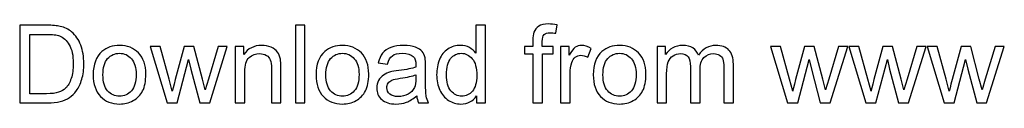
# Model space of a CAD drawing. Header units: centimetres. Extents: x -179 to 199, y -139 to 174.
# Tile 15 of 76: x -107.68 to -62.75, y -138.74 to -135.08. Entities that reach past the tile are written whole.
import ezdxf

# ---------------------------------------------------------------- set-up
doc = ezdxf.new("R2010")
doc.units = ezdxf.units.CM
doc.header["$MEASUREMENT"] = 0
doc.layers.add('Layer 1', color=7, linetype='Continuous')

msp = doc.modelspace()

# ---------------------------------------------------------------- linework, layer by layer
at = {"layer": 'Layer 1', "color": 250}
for points, knots in [([(-107.68256, -138.68261), (-107.68256, -138.68261), (-107.68256, -135.14174), (-107.68256, -135.14174), (-107.68256, -135.14174), (-107.68256, -135.14174), (-106.46271, -135.14174), (-106.46271, -135.14174), (-106.46271, -135.14174), (-106.18741, -135.14174), (-105.97724, -135.15822), (-105.83217, -135.19202), (-105.83217, -135.19202), (-105.62941, -135.239), (-105.45633, -135.32389), (-105.31291, -135.44588), (-105.31291, -135.44588), (-105.12581, -135.60413), (-104.98652, -135.80524), (-104.8942, -136.05086), (-104.8942, -136.05086), (-104.80107, -136.29648), (-104.75491, -136.57754), (-104.75491, -136.89322), (-104.75491, -136.89322), (-104.75491, -137.16191), (-104.78623, -137.40012), (-104.84887, -137.60782), (-104.84887, -137.60782), (-104.91151, -137.81553), (-104.99229, -137.98779), (-105.09037, -138.12379), (-105.09037, -138.12379), (-105.18928, -138.25978), (-105.29643, -138.36693), (-105.41347, -138.44441), (-105.41347, -138.44441), (-105.52968, -138.52271), (-105.67062, -138.58205), (-105.83547, -138.62244), (-105.83547, -138.62244), (-106.00114, -138.66283), (-106.19071, -138.68261), (-106.40501, -138.68261), (-106.40501, -138.68261), (-106.40501, -138.68261), (-107.68256, -138.68261), (-107.68256, -138.68261)], [0, 0, 0, 0, 0.07692308, 0.07692308, 0.07692308, 0.07692308, 0.15384615, 0.15384615, 0.15384615, 0.15384615, 0.23076923, 0.23076923, 0.23076923, 0.23076923, 0.30769231, 0.30769231, 0.30769231, 0.30769231, 0.38461538, 0.38461538, 0.38461538, 0.38461538, 0.46153846, 0.46153846, 0.46153846, 0.46153846, 0.53846154, 0.53846154, 0.53846154, 0.53846154, 0.61538462, 0.61538462, 0.61538462, 0.61538462, 0.69230769, 0.69230769, 0.69230769, 0.69230769, 0.76923077, 0.76923077, 0.76923077, 0.76923077, 0.84615385, 0.84615385, 0.84615385, 0.84615385, 1, 1, 1, 1]), ([(-95.10323, -138.68261), (-95.10323, -138.68261), (-95.10323, -135.14174), (-95.10323, -135.14174), (-95.10323, -135.14174), (-95.10323, -135.14174), (-94.66804, -135.14174), (-94.66804, -135.14174), (-94.66804, -135.14174), (-94.66804, -135.14174), (-94.66804, -138.68261), (-94.66804, -138.68261), (-94.66804, -138.68261), (-94.66804, -138.68261), (-95.10323, -138.68261), (-95.10323, -138.68261)], [0, 0, 0, 0, 0.2, 0.2, 0.2, 0.2, 0.4, 0.4, 0.4, 0.4, 0.6, 0.6, 0.6, 0.6, 1, 1, 1, 1]), ([(-86.83707, -138.68261), (-86.83707, -138.68261), (-86.83707, -138.35704), (-86.83707, -138.35704), (-86.83707, -138.35704), (-86.99945, -138.61008), (-87.23847, -138.73701), (-87.55415, -138.73701), (-87.55415, -138.73701), (-87.75856, -138.73701), (-87.94648, -138.68096), (-88.1171, -138.56804), (-88.1171, -138.56804), (-88.28853, -138.45595), (-88.42124, -138.29852), (-88.51602, -138.09741), (-88.51602, -138.09741), (-88.60998, -137.89548), (-88.65696, -137.66387), (-88.65696, -137.40176), (-88.65696, -137.40176), (-88.65696, -137.14625), (-88.6141, -136.91465), (-88.52921, -136.70612), (-88.52921, -136.70612), (-88.44349, -136.49841), (-88.31573, -136.33851), (-88.14512, -136.22807), (-88.14512, -136.22807), (-87.97533, -136.1168), (-87.78411, -136.06157), (-87.57393, -136.06157), (-87.57393, -136.06157), (-87.41898, -136.06157), (-87.28133, -136.09454), (-87.161, -136.15966), (-87.161, -136.15966), (-87.04066, -136.22477), (-86.94258, -136.31049), (-86.86675, -136.41517), (-86.86675, -136.41517), (-86.86675, -136.41517), (-86.86675, -135.14174), (-86.86675, -135.14174), (-86.86675, -135.14174), (-86.86675, -135.14174), (-86.43156, -135.14174), (-86.43156, -135.14174), (-86.43156, -135.14174), (-86.43156, -135.14174), (-86.43156, -138.68261), (-86.43156, -138.68261), (-86.43156, -138.68261), (-86.43156, -138.68261), (-86.83707, -138.68261), (-86.83707, -138.68261)], [0, 0, 0, 0, 0.06666667, 0.06666667, 0.06666667, 0.06666667, 0.13333333, 0.13333333, 0.13333333, 0.13333333, 0.2, 0.2, 0.2, 0.2, 0.26666667, 0.26666667, 0.26666667, 0.26666667, 0.33333333, 0.33333333, 0.33333333, 0.33333333, 0.4, 0.4, 0.4, 0.4, 0.46666667, 0.46666667, 0.46666667, 0.46666667, 0.53333333, 0.53333333, 0.53333333, 0.53333333, 0.6, 0.6, 0.6, 0.6, 0.66666667, 0.66666667, 0.66666667, 0.66666667, 0.73333333, 0.73333333, 0.73333333, 0.73333333, 0.8, 0.8, 0.8, 0.8, 0.86666667, 0.86666667, 0.86666667, 0.86666667, 1, 1, 1, 1]), ([(-84.26549, -138.68261), (-84.26549, -138.68261), (-84.26549, -136.45226), (-84.26549, -136.45226), (-84.26549, -136.45226), (-84.26549, -136.45226), (-84.65123, -136.45226), (-84.65123, -136.45226), (-84.65123, -136.45226), (-84.65123, -136.45226), (-84.65123, -136.11597), (-84.65123, -136.11597), (-84.65123, -136.11597), (-84.65123, -136.11597), (-84.26549, -136.11597), (-84.26549, -136.11597), (-84.26549, -136.11597), (-84.26549, -136.11597), (-84.26549, -135.84398), (-84.26549, -135.84398), (-84.26549, -135.84398), (-84.26549, -135.67172), (-84.25066, -135.54396), (-84.22016, -135.46071), (-84.22016, -135.46071), (-84.17813, -135.34862), (-84.10559, -135.25713), (-84.00009, -135.18707), (-84.00009, -135.18707), (-83.89542, -135.11701), (-83.74788, -135.0824), (-83.55831, -135.0824), (-83.55831, -135.0824), (-83.4355, -135.0824), (-83.30033, -135.09723), (-83.15197, -135.12608), (-83.15197, -135.12608), (-83.15197, -135.12608), (-83.21708, -135.50687), (-83.21708, -135.50687), (-83.21708, -135.50687), (-83.30775, -135.49121), (-83.39264, -135.48297), (-83.47341, -135.48297), (-83.47341, -135.48297), (-83.60529, -135.48297), (-83.69843, -135.51099), (-83.75365, -135.56704), (-83.75365, -135.56704), (-83.80805, -135.62309), (-83.83525, -135.72776), (-83.83525, -135.88107), (-83.83525, -135.88107), (-83.83525, -135.88107), (-83.83525, -136.11597), (-83.83525, -136.11597), (-83.83525, -136.11597), (-83.83525, -136.11597), (-83.33577, -136.11597), (-83.33577, -136.11597), (-83.33577, -136.11597), (-83.33577, -136.11597), (-83.33577, -136.45226), (-83.33577, -136.45226), (-83.33577, -136.45226), (-83.33577, -136.45226), (-83.8303, -136.45226), (-83.8303, -136.45226), (-83.8303, -136.45226), (-83.8303, -136.45226), (-83.8303, -138.68261), (-83.8303, -138.68261), (-83.8303, -138.68261), (-83.8303, -138.68261), (-84.26549, -138.68261), (-84.26549, -138.68261)], [0, 0, 0, 0, 0.05, 0.05, 0.05, 0.05, 0.1, 0.1, 0.1, 0.1, 0.15, 0.15, 0.15, 0.15, 0.2, 0.2, 0.2, 0.2, 0.25, 0.25, 0.25, 0.25, 0.3, 0.3, 0.3, 0.3, 0.35, 0.35, 0.35, 0.35, 0.4, 0.4, 0.4, 0.4, 0.45, 0.45, 0.45, 0.45, 0.5, 0.5, 0.5, 0.5, 0.55, 0.55, 0.55, 0.55, 0.6, 0.6, 0.6, 0.6, 0.65, 0.65, 0.65, 0.65, 0.7, 0.7, 0.7, 0.7, 0.75, 0.75, 0.75, 0.75, 0.8, 0.8, 0.8, 0.8, 0.85, 0.85, 0.85, 0.85, 0.9, 0.9, 0.9, 0.9, 1, 1, 1, 1]), ([(-107.21275, -138.2672), (-107.21275, -138.2672), (-106.45776, -138.2672), (-106.45776, -138.2672), (-106.45776, -138.2672), (-106.2245, -138.2672), (-106.04153, -138.24577), (-105.90883, -138.20209), (-105.90883, -138.20209), (-105.77613, -138.1584), (-105.67062, -138.09741), (-105.5915, -138.01828), (-105.5915, -138.01828), (-105.48105, -137.90701), (-105.39451, -137.75701), (-105.33269, -137.56908), (-105.33269, -137.56908), (-105.27088, -137.38116), (-105.23956, -137.15367), (-105.23956, -136.8858), (-105.23956, -136.8858), (-105.23956, -136.5149), (-105.30055, -136.22972), (-105.42171, -136.03025), (-105.42171, -136.03025), (-105.54287, -135.83079), (-105.69041, -135.69727), (-105.86432, -135.62968), (-105.86432, -135.62968), (-105.9896, -135.58105), (-106.19154, -135.55715), (-106.47012, -135.55715), (-106.47012, -135.55715), (-106.47012, -135.55715), (-107.21275, -135.55715), (-107.21275, -135.55715), (-107.21275, -135.55715), (-107.21275, -135.55715), (-107.21275, -138.2672), (-107.21275, -138.2672)], [0, 0, 0, 0, 0.09090909, 0.09090909, 0.09090909, 0.09090909, 0.18181818, 0.18181818, 0.18181818, 0.18181818, 0.27272727, 0.27272727, 0.27272727, 0.27272727, 0.36363636, 0.36363636, 0.36363636, 0.36363636, 0.45454545, 0.45454545, 0.45454545, 0.45454545, 0.54545455, 0.54545455, 0.54545455, 0.54545455, 0.63636364, 0.63636364, 0.63636364, 0.63636364, 0.72727273, 0.72727273, 0.72727273, 0.72727273, 0.81818182, 0.81818182, 0.81818182, 0.81818182, 1, 1, 1, 1]), ([(-104.32878, -137.39929), (-104.32878, -136.92536), (-104.19691, -136.57424), (-103.93233, -136.34593), (-103.93233, -136.34593), (-103.71226, -136.15636), (-103.44274, -136.06157), (-103.12541, -136.06157), (-103.12541, -136.06157), (-102.77347, -136.06157), (-102.48499, -136.17697), (-102.2608, -136.40775), (-102.2608, -136.40775), (-102.03744, -136.63771), (-101.92534, -136.95668), (-101.92534, -137.36303), (-101.92534, -137.36303), (-101.92534, -137.69272), (-101.9748, -137.95152), (-102.0737, -138.14027), (-102.0737, -138.14027), (-102.17261, -138.32902), (-102.31685, -138.47573), (-102.50642, -138.58041), (-102.50642, -138.58041), (-102.69517, -138.68508), (-102.90205, -138.73701), (-103.12541, -138.73701), (-103.12541, -138.73701), (-103.48478, -138.73701), (-103.7749, -138.62244), (-103.99662, -138.39248), (-103.99662, -138.39248), (-104.21834, -138.16252), (-104.32878, -137.83119), (-104.32878, -137.39929)], [0, 0, 0, 0, 0.1, 0.1, 0.1, 0.1, 0.2, 0.2, 0.2, 0.2, 0.3, 0.3, 0.3, 0.3, 0.4, 0.4, 0.4, 0.4, 0.5, 0.5, 0.5, 0.5, 0.6, 0.6, 0.6, 0.6, 0.7, 0.7, 0.7, 0.7, 0.8, 0.8, 0.8, 0.8, 1, 1, 1, 1]), ([(-100.95358, -138.68261), (-100.95358, -138.68261), (-101.72918, -136.11597), (-101.72918, -136.11597), (-101.72918, -136.11597), (-101.72918, -136.11597), (-101.2742, -136.11597), (-101.2742, -136.11597), (-101.2742, -136.11597), (-101.2742, -136.11597), (-100.86456, -137.59711), (-100.86456, -137.59711), (-100.86456, -137.59711), (-100.86456, -137.59711), (-100.7195, -138.14851), (-100.7195, -138.14851), (-100.7195, -138.14851), (-100.71373, -138.12131), (-100.66922, -137.94493), (-100.5868, -137.61936), (-100.5868, -137.61936), (-100.5868, -137.61936), (-100.18046, -136.11597), (-100.18046, -136.11597), (-100.18046, -136.11597), (-100.18046, -136.11597), (-99.73455, -136.11597), (-99.73455, -136.11597), (-99.73455, -136.11597), (-99.73455, -136.11597), (-99.34799, -137.60617), (-99.34799, -137.60617), (-99.34799, -137.60617), (-99.34799, -137.60617), (-99.22188, -138.09494), (-99.22188, -138.09494), (-99.22188, -138.09494), (-99.22188, -138.09494), (-99.07435, -137.59958), (-99.07435, -137.59958), (-99.07435, -137.59958), (-99.07435, -137.59958), (-98.63091, -136.11597), (-98.63091, -136.11597), (-98.63091, -136.11597), (-98.63091, -136.11597), (-98.20809, -136.11597), (-98.20809, -136.11597), (-98.20809, -136.11597), (-98.20809, -136.11597), (-99.01336, -138.68261), (-99.01336, -138.68261), (-99.01336, -138.68261), (-99.01336, -138.68261), (-99.46338, -138.68261), (-99.46338, -138.68261), (-99.46338, -138.68261), (-99.46338, -138.68261), (-99.87055, -137.14708), (-99.87055, -137.14708), (-99.87055, -137.14708), (-99.87055, -137.14708), (-99.97358, -136.70777), (-99.97358, -136.70777), (-99.97358, -136.70777), (-99.97358, -136.70777), (-100.49284, -138.68261), (-100.49284, -138.68261), (-100.49284, -138.68261), (-100.49284, -138.68261), (-100.95358, -138.68261), (-100.95358, -138.68261)], [0, 0, 0, 0, 0.05263158, 0.05263158, 0.05263158, 0.05263158, 0.10526316, 0.10526316, 0.10526316, 0.10526316, 0.15789474, 0.15789474, 0.15789474, 0.15789474, 0.21052632, 0.21052632, 0.21052632, 0.21052632, 0.26315789, 0.26315789, 0.26315789, 0.26315789, 0.31578947, 0.31578947, 0.31578947, 0.31578947, 0.36842105, 0.36842105, 0.36842105, 0.36842105, 0.42105263, 0.42105263, 0.42105263, 0.42105263, 0.47368421, 0.47368421, 0.47368421, 0.47368421, 0.52631579, 0.52631579, 0.52631579, 0.52631579, 0.57894737, 0.57894737, 0.57894737, 0.57894737, 0.63157895, 0.63157895, 0.63157895, 0.63157895, 0.68421053, 0.68421053, 0.68421053, 0.68421053, 0.73684211, 0.73684211, 0.73684211, 0.73684211, 0.78947368, 0.78947368, 0.78947368, 0.78947368, 0.84210526, 0.84210526, 0.84210526, 0.84210526, 0.89473684, 0.89473684, 0.89473684, 0.89473684, 1, 1, 1, 1]), ([(-97.84378, -138.68261), (-97.84378, -138.68261), (-97.84378, -136.11597), (-97.84378, -136.11597), (-97.84378, -136.11597), (-97.84378, -136.11597), (-97.45309, -136.11597), (-97.45309, -136.11597), (-97.45309, -136.11597), (-97.45309, -136.11597), (-97.45309, -136.48028), (-97.45309, -136.48028), (-97.45309, -136.48028), (-97.26517, -136.20087), (-96.99318, -136.06157), (-96.63794, -136.06157), (-96.63794, -136.06157), (-96.48298, -136.06157), (-96.34121, -136.0896), (-96.21181, -136.14482), (-96.21181, -136.14482), (-96.08241, -136.20004), (-95.98515, -136.2734), (-95.92086, -136.36324), (-95.92086, -136.36324), (-95.85657, -136.45308), (-95.81124, -136.56023), (-95.78569, -136.68386), (-95.78569, -136.68386), (-95.77003, -136.76464), (-95.76178, -136.90558), (-95.76178, -137.10669), (-95.76178, -137.10669), (-95.76178, -137.10669), (-95.76178, -138.68261), (-95.76178, -138.68261), (-95.76178, -138.68261), (-95.76178, -138.68261), (-96.19698, -138.68261), (-96.19698, -138.68261), (-96.19698, -138.68261), (-96.19698, -138.68261), (-96.19698, -137.12318), (-96.19698, -137.12318), (-96.19698, -137.12318), (-96.19698, -136.94597), (-96.21346, -136.81327), (-96.24725, -136.7259), (-96.24725, -136.7259), (-96.28105, -136.63853), (-96.34121, -136.56847), (-96.42693, -136.51572), (-96.42693, -136.51572), (-96.51265, -136.4638), (-96.61403, -136.43742), (-96.72942, -136.43742), (-96.72942, -136.43742), (-96.91405, -136.43742), (-97.07313, -136.49594), (-97.20748, -136.61381), (-97.20748, -136.61381), (-97.34182, -136.73085), (-97.40859, -136.95421), (-97.40859, -137.28225), (-97.40859, -137.28225), (-97.40859, -137.28225), (-97.40859, -138.68261), (-97.40859, -138.68261), (-97.40859, -138.68261), (-97.40859, -138.68261), (-97.84378, -138.68261), (-97.84378, -138.68261)], [0, 0, 0, 0, 0.05263158, 0.05263158, 0.05263158, 0.05263158, 0.10526316, 0.10526316, 0.10526316, 0.10526316, 0.15789474, 0.15789474, 0.15789474, 0.15789474, 0.21052632, 0.21052632, 0.21052632, 0.21052632, 0.26315789, 0.26315789, 0.26315789, 0.26315789, 0.31578947, 0.31578947, 0.31578947, 0.31578947, 0.36842105, 0.36842105, 0.36842105, 0.36842105, 0.42105263, 0.42105263, 0.42105263, 0.42105263, 0.47368421, 0.47368421, 0.47368421, 0.47368421, 0.52631579, 0.52631579, 0.52631579, 0.52631579, 0.57894737, 0.57894737, 0.57894737, 0.57894737, 0.63157895, 0.63157895, 0.63157895, 0.63157895, 0.68421053, 0.68421053, 0.68421053, 0.68421053, 0.73684211, 0.73684211, 0.73684211, 0.73684211, 0.78947368, 0.78947368, 0.78947368, 0.78947368, 0.84210526, 0.84210526, 0.84210526, 0.84210526, 0.89473684, 0.89473684, 0.89473684, 0.89473684, 1, 1, 1, 1]), ([(-94.15784, -137.39929), (-94.15784, -136.92536), (-94.02597, -136.57424), (-93.76139, -136.34593), (-93.76139, -136.34593), (-93.54132, -136.15636), (-93.2718, -136.06157), (-92.95447, -136.06157), (-92.95447, -136.06157), (-92.60253, -136.06157), (-92.31405, -136.17697), (-92.08986, -136.40775), (-92.08986, -136.40775), (-91.8665, -136.63771), (-91.7544, -136.95668), (-91.7544, -137.36303), (-91.7544, -137.36303), (-91.7544, -137.69272), (-91.80386, -137.95152), (-91.90276, -138.14027), (-91.90276, -138.14027), (-92.00167, -138.32902), (-92.14591, -138.47573), (-92.33548, -138.58041), (-92.33548, -138.58041), (-92.52423, -138.68508), (-92.73111, -138.73701), (-92.95447, -138.73701), (-92.95447, -138.73701), (-93.31384, -138.73701), (-93.60396, -138.62244), (-93.82568, -138.39248), (-93.82568, -138.39248), (-94.0474, -138.16252), (-94.15784, -137.83119), (-94.15784, -137.39929)], [0, 0, 0, 0, 0.1, 0.1, 0.1, 0.1, 0.2, 0.2, 0.2, 0.2, 0.3, 0.3, 0.3, 0.3, 0.4, 0.4, 0.4, 0.4, 0.5, 0.5, 0.5, 0.5, 0.6, 0.6, 0.6, 0.6, 0.7, 0.7, 0.7, 0.7, 0.8, 0.8, 0.8, 0.8, 1, 1, 1, 1]), ([(-89.56773, -138.36116), (-89.72928, -138.49881), (-89.88506, -138.59524), (-90.03424, -138.65211), (-90.03424, -138.65211), (-90.18343, -138.70899), (-90.34333, -138.73701), (-90.51477, -138.73701), (-90.51477, -138.73701), (-90.79665, -138.73701), (-91.01342, -138.6686), (-91.16508, -138.53095), (-91.16508, -138.53095), (-91.31674, -138.39413), (-91.39257, -138.21857), (-91.39257, -138.0051), (-91.39257, -138.0051), (-91.39257, -137.87981), (-91.36372, -137.76525), (-91.30685, -137.6614), (-91.30685, -137.6614), (-91.24915, -137.55754), (-91.17415, -137.47512), (-91.08183, -137.41248), (-91.08183, -137.41248), (-90.9887, -137.34984), (-90.88484, -137.30203), (-90.76863, -137.26989), (-90.76863, -137.26989), (-90.68291, -137.24763), (-90.55351, -137.2262), (-90.38124, -137.20477), (-90.38124, -137.20477), (-90.03012, -137.16356), (-89.77049, -137.11329), (-89.60482, -137.05559), (-89.60482, -137.05559), (-89.60317, -136.99625), (-89.60235, -136.95833), (-89.60235, -136.94267), (-89.60235, -136.94267), (-89.60235, -136.76629), (-89.64356, -136.64183), (-89.72598, -136.5693), (-89.72598, -136.5693), (-89.83725, -136.47121), (-90.00292, -136.42259), (-90.22217, -136.42259), (-90.22217, -136.42259), (-90.4274, -136.42259), (-90.57906, -136.45885), (-90.67632, -136.53056), (-90.67632, -136.53056), (-90.7744, -136.60227), (-90.84611, -136.7292), (-90.89309, -136.91217), (-90.89309, -136.91217), (-90.89309, -136.91217), (-91.31839, -136.85283), (-91.31839, -136.85283), (-91.31839, -136.85283), (-91.27965, -136.67068), (-91.21618, -136.52314), (-91.12717, -136.41105), (-91.12717, -136.41105), (-91.03815, -136.29895), (-90.90957, -136.21323), (-90.74143, -136.15224), (-90.74143, -136.15224), (-90.57411, -136.09207), (-90.37877, -136.06157), (-90.15788, -136.06157), (-90.15788, -136.06157), (-89.93863, -136.06157), (-89.75978, -136.08713), (-89.62213, -136.13905), (-89.62213, -136.13905), (-89.48531, -136.19098), (-89.38393, -136.25527), (-89.31964, -136.33357), (-89.31964, -136.33357), (-89.25535, -136.41187), (-89.21002, -136.51078), (-89.18364, -136.63029), (-89.18364, -136.63029), (-89.16963, -136.70447), (-89.16221, -136.83799), (-89.16221, -137.03004), (-89.16221, -137.03004), (-89.16221, -137.03004), (-89.16221, -137.607), (-89.16221, -137.607), (-89.16221, -137.607), (-89.16221, -138.01004), (-89.15315, -138.26473), (-89.13502, -138.3727), (-89.13502, -138.3727), (-89.11771, -138.48067), (-89.08144, -138.5837), (-89.02869, -138.68261), (-89.02869, -138.68261), (-89.02869, -138.68261), (-89.48366, -138.68261), (-89.48366, -138.68261), (-89.48366, -138.68261), (-89.52735, -138.59112), (-89.55537, -138.48397), (-89.56773, -138.36116)], [0, 0, 0, 0, 0.03571429, 0.03571429, 0.03571429, 0.03571429, 0.07142857, 0.07142857, 0.07142857, 0.07142857, 0.10714286, 0.10714286, 0.10714286, 0.10714286, 0.14285714, 0.14285714, 0.14285714, 0.14285714, 0.17857143, 0.17857143, 0.17857143, 0.17857143, 0.21428571, 0.21428571, 0.21428571, 0.21428571, 0.25, 0.25, 0.25, 0.25, 0.28571429, 0.28571429, 0.28571429, 0.28571429, 0.32142857, 0.32142857, 0.32142857, 0.32142857, 0.35714286, 0.35714286, 0.35714286, 0.35714286, 0.39285714, 0.39285714, 0.39285714, 0.39285714, 0.42857143, 0.42857143, 0.42857143, 0.42857143, 0.46428571, 0.46428571, 0.46428571, 0.46428571, 0.5, 0.5, 0.5, 0.5, 0.53571429, 0.53571429, 0.53571429, 0.53571429, 0.57142857, 0.57142857, 0.57142857, 0.57142857, 0.60714286, 0.60714286, 0.60714286, 0.60714286, 0.64285714, 0.64285714, 0.64285714, 0.64285714, 0.67857143, 0.67857143, 0.67857143, 0.67857143, 0.71428571, 0.71428571, 0.71428571, 0.71428571, 0.75, 0.75, 0.75, 0.75, 0.78571429, 0.78571429, 0.78571429, 0.78571429, 0.82142857, 0.82142857, 0.82142857, 0.82142857, 0.85714286, 0.85714286, 0.85714286, 0.85714286, 0.89285714, 0.89285714, 0.89285714, 0.89285714, 0.92857143, 0.92857143, 0.92857143, 0.92857143, 1, 1, 1, 1]), ([(-83.00031, -138.68261), (-83.00031, -138.68261), (-83.00031, -136.11597), (-83.00031, -136.11597), (-83.00031, -136.11597), (-83.00031, -136.11597), (-82.60963, -136.11597), (-82.60963, -136.11597), (-82.60963, -136.11597), (-82.60963, -136.11597), (-82.60963, -136.50913), (-82.60963, -136.50913), (-82.60963, -136.50913), (-82.5099, -136.32697), (-82.41759, -136.20664), (-82.33269, -136.14894), (-82.33269, -136.14894), (-82.24779, -136.09042), (-82.15466, -136.06157), (-82.05328, -136.06157), (-82.05328, -136.06157), (-81.90657, -136.06157), (-81.75738, -136.10773), (-81.60572, -136.19922), (-81.60572, -136.19922), (-81.60572, -136.19922), (-81.76068, -136.60062), (-81.76068, -136.60062), (-81.76068, -136.60062), (-81.86618, -136.54127), (-81.97168, -136.5116), (-82.07718, -136.5116), (-82.07718, -136.5116), (-82.17197, -136.5116), (-82.25686, -136.54045), (-82.33187, -136.59732), (-82.33187, -136.59732), (-82.40687, -136.65419), (-82.46044, -136.73332), (-82.49259, -136.8347), (-82.49259, -136.8347), (-82.54122, -136.98883), (-82.56512, -137.15779), (-82.56512, -137.3416), (-82.56512, -137.3416), (-82.56512, -137.3416), (-82.56512, -138.68261), (-82.56512, -138.68261), (-82.56512, -138.68261), (-82.56512, -138.68261), (-83.00031, -138.68261), (-83.00031, -138.68261)], [0, 0, 0, 0, 0.07142857, 0.07142857, 0.07142857, 0.07142857, 0.14285714, 0.14285714, 0.14285714, 0.14285714, 0.21428571, 0.21428571, 0.21428571, 0.21428571, 0.28571429, 0.28571429, 0.28571429, 0.28571429, 0.35714286, 0.35714286, 0.35714286, 0.35714286, 0.42857143, 0.42857143, 0.42857143, 0.42857143, 0.5, 0.5, 0.5, 0.5, 0.57142857, 0.57142857, 0.57142857, 0.57142857, 0.64285714, 0.64285714, 0.64285714, 0.64285714, 0.71428571, 0.71428571, 0.71428571, 0.71428571, 0.78571429, 0.78571429, 0.78571429, 0.78571429, 0.85714286, 0.85714286, 0.85714286, 0.85714286, 1, 1, 1, 1]), ([(-81.51176, -137.39929), (-81.51176, -136.92536), (-81.37989, -136.57424), (-81.11531, -136.34593), (-81.11531, -136.34593), (-80.89524, -136.15636), (-80.62572, -136.06157), (-80.30839, -136.06157), (-80.30839, -136.06157), (-79.95645, -136.06157), (-79.66797, -136.17697), (-79.44378, -136.40775), (-79.44378, -136.40775), (-79.22042, -136.63771), (-79.10832, -136.95668), (-79.10832, -137.36303), (-79.10832, -137.36303), (-79.10832, -137.69272), (-79.15778, -137.95152), (-79.25668, -138.14027), (-79.25668, -138.14027), (-79.35559, -138.32902), (-79.49983, -138.47573), (-79.6894, -138.58041), (-79.6894, -138.58041), (-79.87815, -138.68508), (-80.08503, -138.73701), (-80.30839, -138.73701), (-80.30839, -138.73701), (-80.66776, -138.73701), (-80.95788, -138.62244), (-81.1796, -138.39248), (-81.1796, -138.39248), (-81.40132, -138.16252), (-81.51176, -137.83119), (-81.51176, -137.39929)], [0, 0, 0, 0, 0.1, 0.1, 0.1, 0.1, 0.2, 0.2, 0.2, 0.2, 0.3, 0.3, 0.3, 0.3, 0.4, 0.4, 0.4, 0.4, 0.5, 0.5, 0.5, 0.5, 0.6, 0.6, 0.6, 0.6, 0.7, 0.7, 0.7, 0.7, 0.8, 0.8, 0.8, 0.8, 1, 1, 1, 1]), ([(-78.59813, -138.68261), (-78.59813, -138.68261), (-78.59813, -136.11597), (-78.59813, -136.11597), (-78.59813, -136.11597), (-78.59813, -136.11597), (-78.20744, -136.11597), (-78.20744, -136.11597), (-78.20744, -136.11597), (-78.20744, -136.11597), (-78.20744, -136.47863), (-78.20744, -136.47863), (-78.20744, -136.47863), (-78.12749, -136.35335), (-78.02035, -136.25197), (-77.88682, -136.17614), (-77.88682, -136.17614), (-77.7533, -136.09949), (-77.60164, -136.06157), (-77.43102, -136.06157), (-77.43102, -136.06157), (-77.24145, -136.06157), (-77.08567, -136.10114), (-76.96451, -136.17944), (-76.96451, -136.17944), (-76.84335, -136.25856), (-76.75763, -136.36819), (-76.70818, -136.50995), (-76.70818, -136.50995), (-76.50377, -136.21076), (-76.23919, -136.06157), (-75.9128, -136.06157), (-75.9128, -136.06157), (-75.65729, -136.06157), (-75.4603, -136.13163), (-75.32348, -136.27258), (-75.32348, -136.27258), (-75.18584, -136.41352), (-75.1166, -136.63029), (-75.1166, -136.92289), (-75.1166, -136.92289), (-75.1166, -136.92289), (-75.1166, -138.68261), (-75.1166, -138.68261), (-75.1166, -138.68261), (-75.1166, -138.68261), (-75.55179, -138.68261), (-75.55179, -138.68261), (-75.55179, -138.68261), (-75.55179, -138.68261), (-75.55179, -137.06713), (-75.55179, -137.06713), (-75.55179, -137.06713), (-75.55179, -136.89404), (-75.56663, -136.76876), (-75.59465, -136.69211), (-75.59465, -136.69211), (-75.62267, -136.61545), (-75.67378, -136.55446), (-75.74878, -136.50748), (-75.74878, -136.50748), (-75.82296, -136.4605), (-75.91033, -136.43742), (-76.01006, -136.43742), (-76.01006, -136.43742), (-76.19139, -136.43742), (-76.3414, -136.49759), (-76.46091, -136.6171), (-76.46091, -136.6171), (-76.58042, -136.73744), (-76.63977, -136.92948), (-76.63977, -137.19324), (-76.63977, -137.19324), (-76.63977, -137.19324), (-76.63977, -138.68261), (-76.63977, -138.68261), (-76.63977, -138.68261), (-76.63977, -138.68261), (-77.07496, -138.68261), (-77.07496, -138.68261), (-77.07496, -138.68261), (-77.07496, -138.68261), (-77.07496, -137.01685), (-77.07496, -137.01685), (-77.07496, -137.01685), (-77.07496, -136.82398), (-77.1104, -136.67892), (-77.18128, -136.58248), (-77.18128, -136.58248), (-77.25217, -136.48605), (-77.36838, -136.43742), (-77.52911, -136.43742), (-77.52911, -136.43742), (-77.65109, -136.43742), (-77.76401, -136.46957), (-77.86786, -136.53386), (-77.86786, -136.53386), (-77.97172, -136.59814), (-78.04672, -136.69211), (-78.0937, -136.81656), (-78.0937, -136.81656), (-78.13986, -136.9402), (-78.16294, -137.11906), (-78.16294, -137.35231), (-78.16294, -137.35231), (-78.16294, -137.35231), (-78.16294, -138.68261), (-78.16294, -138.68261), (-78.16294, -138.68261), (-78.16294, -138.68261), (-78.59813, -138.68261), (-78.59813, -138.68261)], [0, 0, 0, 0, 0.03448276, 0.03448276, 0.03448276, 0.03448276, 0.06896552, 0.06896552, 0.06896552, 0.06896552, 0.10344828, 0.10344828, 0.10344828, 0.10344828, 0.13793103, 0.13793103, 0.13793103, 0.13793103, 0.17241379, 0.17241379, 0.17241379, 0.17241379, 0.20689655, 0.20689655, 0.20689655, 0.20689655, 0.24137931, 0.24137931, 0.24137931, 0.24137931, 0.27586207, 0.27586207, 0.27586207, 0.27586207, 0.31034483, 0.31034483, 0.31034483, 0.31034483, 0.34482759, 0.34482759, 0.34482759, 0.34482759, 0.37931034, 0.37931034, 0.37931034, 0.37931034, 0.4137931, 0.4137931, 0.4137931, 0.4137931, 0.44827586, 0.44827586, 0.44827586, 0.44827586, 0.48275862, 0.48275862, 0.48275862, 0.48275862, 0.51724138, 0.51724138, 0.51724138, 0.51724138, 0.55172414, 0.55172414, 0.55172414, 0.55172414, 0.5862069, 0.5862069, 0.5862069, 0.5862069, 0.62068966, 0.62068966, 0.62068966, 0.62068966, 0.65517241, 0.65517241, 0.65517241, 0.65517241, 0.68965517, 0.68965517, 0.68965517, 0.68965517, 0.72413793, 0.72413793, 0.72413793, 0.72413793, 0.75862069, 0.75862069, 0.75862069, 0.75862069, 0.79310345, 0.79310345, 0.79310345, 0.79310345, 0.82758621, 0.82758621, 0.82758621, 0.82758621, 0.86206897, 0.86206897, 0.86206897, 0.86206897, 0.89655172, 0.89655172, 0.89655172, 0.89655172, 0.93103448, 0.93103448, 0.93103448, 0.93103448, 1, 1, 1, 1]), ([(-72.6431, -138.68261), (-72.6431, -138.68261), (-73.4187, -136.11597), (-73.4187, -136.11597), (-73.4187, -136.11597), (-73.4187, -136.11597), (-72.96372, -136.11597), (-72.96372, -136.11597), (-72.96372, -136.11597), (-72.96372, -136.11597), (-72.55408, -137.59711), (-72.55408, -137.59711), (-72.55408, -137.59711), (-72.55408, -137.59711), (-72.40902, -138.14851), (-72.40902, -138.14851), (-72.40902, -138.14851), (-72.40325, -138.12131), (-72.35874, -137.94493), (-72.27632, -137.61936), (-72.27632, -137.61936), (-72.27632, -137.61936), (-71.86998, -136.11597), (-71.86998, -136.11597), (-71.86998, -136.11597), (-71.86998, -136.11597), (-71.42407, -136.11597), (-71.42407, -136.11597), (-71.42407, -136.11597), (-71.42407, -136.11597), (-71.03751, -137.60617), (-71.03751, -137.60617), (-71.03751, -137.60617), (-71.03751, -137.60617), (-70.9114, -138.09494), (-70.9114, -138.09494), (-70.9114, -138.09494), (-70.9114, -138.09494), (-70.76387, -137.59958), (-70.76387, -137.59958), (-70.76387, -137.59958), (-70.76387, -137.59958), (-70.32043, -136.11597), (-70.32043, -136.11597), (-70.32043, -136.11597), (-70.32043, -136.11597), (-69.89761, -136.11597), (-69.89761, -136.11597), (-69.89761, -136.11597), (-69.89761, -136.11597), (-70.70288, -138.68261), (-70.70288, -138.68261), (-70.70288, -138.68261), (-70.70288, -138.68261), (-71.1529, -138.68261), (-71.1529, -138.68261), (-71.1529, -138.68261), (-71.1529, -138.68261), (-71.56007, -137.14708), (-71.56007, -137.14708), (-71.56007, -137.14708), (-71.56007, -137.14708), (-71.6631, -136.70777), (-71.6631, -136.70777), (-71.6631, -136.70777), (-71.6631, -136.70777), (-72.18236, -138.68261), (-72.18236, -138.68261), (-72.18236, -138.68261), (-72.18236, -138.68261), (-72.6431, -138.68261), (-72.6431, -138.68261)], [0, 0, 0, 0, 0.05263158, 0.05263158, 0.05263158, 0.05263158, 0.10526316, 0.10526316, 0.10526316, 0.10526316, 0.15789474, 0.15789474, 0.15789474, 0.15789474, 0.21052632, 0.21052632, 0.21052632, 0.21052632, 0.26315789, 0.26315789, 0.26315789, 0.26315789, 0.31578947, 0.31578947, 0.31578947, 0.31578947, 0.36842105, 0.36842105, 0.36842105, 0.36842105, 0.42105263, 0.42105263, 0.42105263, 0.42105263, 0.47368421, 0.47368421, 0.47368421, 0.47368421, 0.52631579, 0.52631579, 0.52631579, 0.52631579, 0.57894737, 0.57894737, 0.57894737, 0.57894737, 0.63157895, 0.63157895, 0.63157895, 0.63157895, 0.68421053, 0.68421053, 0.68421053, 0.68421053, 0.73684211, 0.73684211, 0.73684211, 0.73684211, 0.78947368, 0.78947368, 0.78947368, 0.78947368, 0.84210526, 0.84210526, 0.84210526, 0.84210526, 0.89473684, 0.89473684, 0.89473684, 0.89473684, 1, 1, 1, 1]), ([(-69.07173, -138.68261), (-69.07173, -138.68261), (-69.84733, -136.11597), (-69.84733, -136.11597), (-69.84733, -136.11597), (-69.84733, -136.11597), (-69.39235, -136.11597), (-69.39235, -136.11597), (-69.39235, -136.11597), (-69.39235, -136.11597), (-68.98271, -137.59711), (-68.98271, -137.59711), (-68.98271, -137.59711), (-68.98271, -137.59711), (-68.83765, -138.14851), (-68.83765, -138.14851), (-68.83765, -138.14851), (-68.83188, -138.12131), (-68.78737, -137.94493), (-68.70495, -137.61936), (-68.70495, -137.61936), (-68.70495, -137.61936), (-68.29861, -136.11597), (-68.29861, -136.11597), (-68.29861, -136.11597), (-68.29861, -136.11597), (-67.8527, -136.11597), (-67.8527, -136.11597), (-67.8527, -136.11597), (-67.8527, -136.11597), (-67.46614, -137.60617), (-67.46614, -137.60617), (-67.46614, -137.60617), (-67.46614, -137.60617), (-67.34003, -138.09494), (-67.34003, -138.09494), (-67.34003, -138.09494), (-67.34003, -138.09494), (-67.1925, -137.59958), (-67.1925, -137.59958), (-67.1925, -137.59958), (-67.1925, -137.59958), (-66.74906, -136.11597), (-66.74906, -136.11597), (-66.74906, -136.11597), (-66.74906, -136.11597), (-66.32624, -136.11597), (-66.32624, -136.11597), (-66.32624, -136.11597), (-66.32624, -136.11597), (-67.13151, -138.68261), (-67.13151, -138.68261), (-67.13151, -138.68261), (-67.13151, -138.68261), (-67.58153, -138.68261), (-67.58153, -138.68261), (-67.58153, -138.68261), (-67.58153, -138.68261), (-67.9887, -137.14708), (-67.9887, -137.14708), (-67.9887, -137.14708), (-67.9887, -137.14708), (-68.09173, -136.70777), (-68.09173, -136.70777), (-68.09173, -136.70777), (-68.09173, -136.70777), (-68.61099, -138.68261), (-68.61099, -138.68261), (-68.61099, -138.68261), (-68.61099, -138.68261), (-69.07173, -138.68261), (-69.07173, -138.68261)], [0, 0, 0, 0, 0.05263158, 0.05263158, 0.05263158, 0.05263158, 0.10526316, 0.10526316, 0.10526316, 0.10526316, 0.15789474, 0.15789474, 0.15789474, 0.15789474, 0.21052632, 0.21052632, 0.21052632, 0.21052632, 0.26315789, 0.26315789, 0.26315789, 0.26315789, 0.31578947, 0.31578947, 0.31578947, 0.31578947, 0.36842105, 0.36842105, 0.36842105, 0.36842105, 0.42105263, 0.42105263, 0.42105263, 0.42105263, 0.47368421, 0.47368421, 0.47368421, 0.47368421, 0.52631579, 0.52631579, 0.52631579, 0.52631579, 0.57894737, 0.57894737, 0.57894737, 0.57894737, 0.63157895, 0.63157895, 0.63157895, 0.63157895, 0.68421053, 0.68421053, 0.68421053, 0.68421053, 0.73684211, 0.73684211, 0.73684211, 0.73684211, 0.78947368, 0.78947368, 0.78947368, 0.78947368, 0.84210526, 0.84210526, 0.84210526, 0.84210526, 0.89473684, 0.89473684, 0.89473684, 0.89473684, 1, 1, 1, 1]), ([(-65.50036, -138.68261), (-65.50036, -138.68261), (-66.27596, -136.11597), (-66.27596, -136.11597), (-66.27596, -136.11597), (-66.27596, -136.11597), (-65.82098, -136.11597), (-65.82098, -136.11597), (-65.82098, -136.11597), (-65.82098, -136.11597), (-65.41134, -137.59711), (-65.41134, -137.59711), (-65.41134, -137.59711), (-65.41134, -137.59711), (-65.26628, -138.14851), (-65.26628, -138.14851), (-65.26628, -138.14851), (-65.26051, -138.12131), (-65.216, -137.94493), (-65.13358, -137.61936), (-65.13358, -137.61936), (-65.13358, -137.61936), (-64.72724, -136.11597), (-64.72724, -136.11597), (-64.72724, -136.11597), (-64.72724, -136.11597), (-64.28133, -136.11597), (-64.28133, -136.11597), (-64.28133, -136.11597), (-64.28133, -136.11597), (-63.89477, -137.60617), (-63.89477, -137.60617), (-63.89477, -137.60617), (-63.89477, -137.60617), (-63.76866, -138.09494), (-63.76866, -138.09494), (-63.76866, -138.09494), (-63.76866, -138.09494), (-63.62113, -137.59958), (-63.62113, -137.59958), (-63.62113, -137.59958), (-63.62113, -137.59958), (-63.17769, -136.11597), (-63.17769, -136.11597), (-63.17769, -136.11597), (-63.17769, -136.11597), (-62.75487, -136.11597), (-62.75487, -136.11597), (-62.75487, -136.11597), (-62.75487, -136.11597), (-63.56014, -138.68261), (-63.56014, -138.68261), (-63.56014, -138.68261), (-63.56014, -138.68261), (-64.01016, -138.68261), (-64.01016, -138.68261), (-64.01016, -138.68261), (-64.01016, -138.68261), (-64.41733, -137.14708), (-64.41733, -137.14708), (-64.41733, -137.14708), (-64.41733, -137.14708), (-64.52036, -136.70777), (-64.52036, -136.70777), (-64.52036, -136.70777), (-64.52036, -136.70777), (-65.03962, -138.68261), (-65.03962, -138.68261), (-65.03962, -138.68261), (-65.03962, -138.68261), (-65.50036, -138.68261), (-65.50036, -138.68261)], [0, 0, 0, 0, 0.05263158, 0.05263158, 0.05263158, 0.05263158, 0.10526316, 0.10526316, 0.10526316, 0.10526316, 0.15789474, 0.15789474, 0.15789474, 0.15789474, 0.21052632, 0.21052632, 0.21052632, 0.21052632, 0.26315789, 0.26315789, 0.26315789, 0.26315789, 0.31578947, 0.31578947, 0.31578947, 0.31578947, 0.36842105, 0.36842105, 0.36842105, 0.36842105, 0.42105263, 0.42105263, 0.42105263, 0.42105263, 0.47368421, 0.47368421, 0.47368421, 0.47368421, 0.52631579, 0.52631579, 0.52631579, 0.52631579, 0.57894737, 0.57894737, 0.57894737, 0.57894737, 0.63157895, 0.63157895, 0.63157895, 0.63157895, 0.68421053, 0.68421053, 0.68421053, 0.68421053, 0.73684211, 0.73684211, 0.73684211, 0.73684211, 0.78947368, 0.78947368, 0.78947368, 0.78947368, 0.84210526, 0.84210526, 0.84210526, 0.84210526, 0.89473684, 0.89473684, 0.89473684, 0.89473684, 1, 1, 1, 1]), ([(-103.8837, -137.40012), (-103.8837, -137.72816), (-103.81199, -137.97378), (-103.66858, -138.13615), (-103.66858, -138.13615), (-103.52434, -138.29935), (-103.34383, -138.38094), (-103.12541, -138.38094), (-103.12541, -138.38094), (-102.90947, -138.38094), (-102.72979, -138.29935), (-102.58555, -138.13532), (-102.58555, -138.13532), (-102.44213, -137.9713), (-102.37042, -137.72156), (-102.37042, -137.3861), (-102.37042, -137.3861), (-102.37042, -137.0696), (-102.44296, -136.82975), (-102.5872, -136.66738), (-102.5872, -136.66738), (-102.73144, -136.50418), (-102.91112, -136.42259), (-103.12541, -136.42259), (-103.12541, -136.42259), (-103.34383, -136.42259), (-103.52434, -136.50336), (-103.66858, -136.66573), (-103.66858, -136.66573), (-103.81199, -136.8281), (-103.8837, -137.0729), (-103.8837, -137.40012)], [0, 0, 0, 0, 0.11111111, 0.11111111, 0.11111111, 0.11111111, 0.22222222, 0.22222222, 0.22222222, 0.22222222, 0.33333333, 0.33333333, 0.33333333, 0.33333333, 0.44444444, 0.44444444, 0.44444444, 0.44444444, 0.55555556, 0.55555556, 0.55555556, 0.55555556, 0.66666667, 0.66666667, 0.66666667, 0.66666667, 0.77777778, 0.77777778, 0.77777778, 0.77777778, 1, 1, 1, 1]), ([(-93.71276, -137.40012), (-93.71276, -137.72816), (-93.64105, -137.97378), (-93.49764, -138.13615), (-93.49764, -138.13615), (-93.3534, -138.29935), (-93.17289, -138.38094), (-92.95447, -138.38094), (-92.95447, -138.38094), (-92.73853, -138.38094), (-92.55885, -138.29935), (-92.41461, -138.13532), (-92.41461, -138.13532), (-92.27119, -137.9713), (-92.19948, -137.72156), (-92.19948, -137.3861), (-92.19948, -137.3861), (-92.19948, -137.0696), (-92.27202, -136.82975), (-92.41626, -136.66738), (-92.41626, -136.66738), (-92.5605, -136.50418), (-92.74018, -136.42259), (-92.95447, -136.42259), (-92.95447, -136.42259), (-93.17289, -136.42259), (-93.3534, -136.50336), (-93.49764, -136.66573), (-93.49764, -136.66573), (-93.64105, -136.8281), (-93.71276, -137.0729), (-93.71276, -137.40012)], [0, 0, 0, 0, 0.11111111, 0.11111111, 0.11111111, 0.11111111, 0.22222222, 0.22222222, 0.22222222, 0.22222222, 0.33333333, 0.33333333, 0.33333333, 0.33333333, 0.44444444, 0.44444444, 0.44444444, 0.44444444, 0.55555556, 0.55555556, 0.55555556, 0.55555556, 0.66666667, 0.66666667, 0.66666667, 0.66666667, 0.77777778, 0.77777778, 0.77777778, 0.77777778, 1, 1, 1, 1]), ([(-88.21188, -137.40259), (-88.21188, -137.73063), (-88.14265, -137.97542), (-88.00335, -138.1378), (-88.00335, -138.1378), (-87.86488, -138.30017), (-87.70086, -138.38094), (-87.51211, -138.38094), (-87.51211, -138.38094), (-87.32172, -138.38094), (-87.16017, -138.30347), (-87.02665, -138.14851), (-87.02665, -138.14851), (-86.89395, -137.99356), (-86.82718, -137.75701), (-86.82718, -137.43885), (-86.82718, -137.43885), (-86.82718, -137.08938), (-86.89477, -136.83222), (-87.03077, -136.6682), (-87.03077, -136.6682), (-87.16594, -136.50418), (-87.33326, -136.42259), (-87.5319, -136.42259), (-87.5319, -136.42259), (-87.72559, -136.42259), (-87.88714, -136.50089), (-88.01736, -136.65831), (-88.01736, -136.65831), (-88.14677, -136.81574), (-88.21188, -137.06383), (-88.21188, -137.40259)], [0, 0, 0, 0, 0.11111111, 0.11111111, 0.11111111, 0.11111111, 0.22222222, 0.22222222, 0.22222222, 0.22222222, 0.33333333, 0.33333333, 0.33333333, 0.33333333, 0.44444444, 0.44444444, 0.44444444, 0.44444444, 0.55555556, 0.55555556, 0.55555556, 0.55555556, 0.66666667, 0.66666667, 0.66666667, 0.66666667, 0.77777778, 0.77777778, 0.77777778, 0.77777778, 1, 1, 1, 1]), ([(-81.06668, -137.40012), (-81.06668, -137.72816), (-80.99497, -137.97378), (-80.85156, -138.13615), (-80.85156, -138.13615), (-80.70732, -138.29935), (-80.52681, -138.38094), (-80.30839, -138.38094), (-80.30839, -138.38094), (-80.09245, -138.38094), (-79.91277, -138.29935), (-79.76853, -138.13532), (-79.76853, -138.13532), (-79.62511, -137.9713), (-79.5534, -137.72156), (-79.5534, -137.3861), (-79.5534, -137.3861), (-79.5534, -137.0696), (-79.62594, -136.82975), (-79.77018, -136.66738), (-79.77018, -136.66738), (-79.91442, -136.50418), (-80.0941, -136.42259), (-80.30839, -136.42259), (-80.30839, -136.42259), (-80.52681, -136.42259), (-80.70732, -136.50336), (-80.85156, -136.66573), (-80.85156, -136.66573), (-80.99497, -136.8281), (-81.06668, -137.0729), (-81.06668, -137.40012)], [0, 0, 0, 0, 0.11111111, 0.11111111, 0.11111111, 0.11111111, 0.22222222, 0.22222222, 0.22222222, 0.22222222, 0.33333333, 0.33333333, 0.33333333, 0.33333333, 0.44444444, 0.44444444, 0.44444444, 0.44444444, 0.55555556, 0.55555556, 0.55555556, 0.55555556, 0.66666667, 0.66666667, 0.66666667, 0.66666667, 0.77777778, 0.77777778, 0.77777778, 0.77777778, 1, 1, 1, 1]), ([(-89.60235, -137.39682), (-89.7606, -137.46111), (-89.99798, -137.51551), (-90.31448, -137.56002), (-90.31448, -137.56002), (-90.49416, -137.58557), (-90.62109, -137.61441), (-90.69527, -137.64656), (-90.69527, -137.64656), (-90.76945, -137.6787), (-90.82632, -137.72568), (-90.86671, -137.78668), (-90.86671, -137.78668), (-90.9071, -137.84849), (-90.9277, -137.9169), (-90.9277, -137.99273), (-90.9277, -137.99273), (-90.9277, -138.1073), (-90.88402, -138.20374), (-90.79583, -138.28039), (-90.79583, -138.28039), (-90.70764, -138.35704), (-90.57906, -138.39578), (-90.41009, -138.39578), (-90.41009, -138.39578), (-90.24277, -138.39578), (-90.09359, -138.35951), (-89.96254, -138.28616), (-89.96254, -138.28616), (-89.83231, -138.21363), (-89.73588, -138.11389), (-89.67488, -137.98779), (-89.67488, -137.98779), (-89.6279, -137.88971), (-89.60482, -137.74547), (-89.60482, -137.55507), (-89.60482, -137.55507), (-89.60482, -137.55507), (-89.60235, -137.39682), (-89.60235, -137.39682)], [0, 0, 0, 0, 0.09090909, 0.09090909, 0.09090909, 0.09090909, 0.18181818, 0.18181818, 0.18181818, 0.18181818, 0.27272727, 0.27272727, 0.27272727, 0.27272727, 0.36363636, 0.36363636, 0.36363636, 0.36363636, 0.45454545, 0.45454545, 0.45454545, 0.45454545, 0.54545455, 0.54545455, 0.54545455, 0.54545455, 0.63636364, 0.63636364, 0.63636364, 0.63636364, 0.72727273, 0.72727273, 0.72727273, 0.72727273, 0.81818182, 0.81818182, 0.81818182, 0.81818182, 1, 1, 1, 1])]:
    msp.add_open_spline(points, degree=3, knots=knots, dxfattribs=at)

doc.saveas('drawing.dxf')
